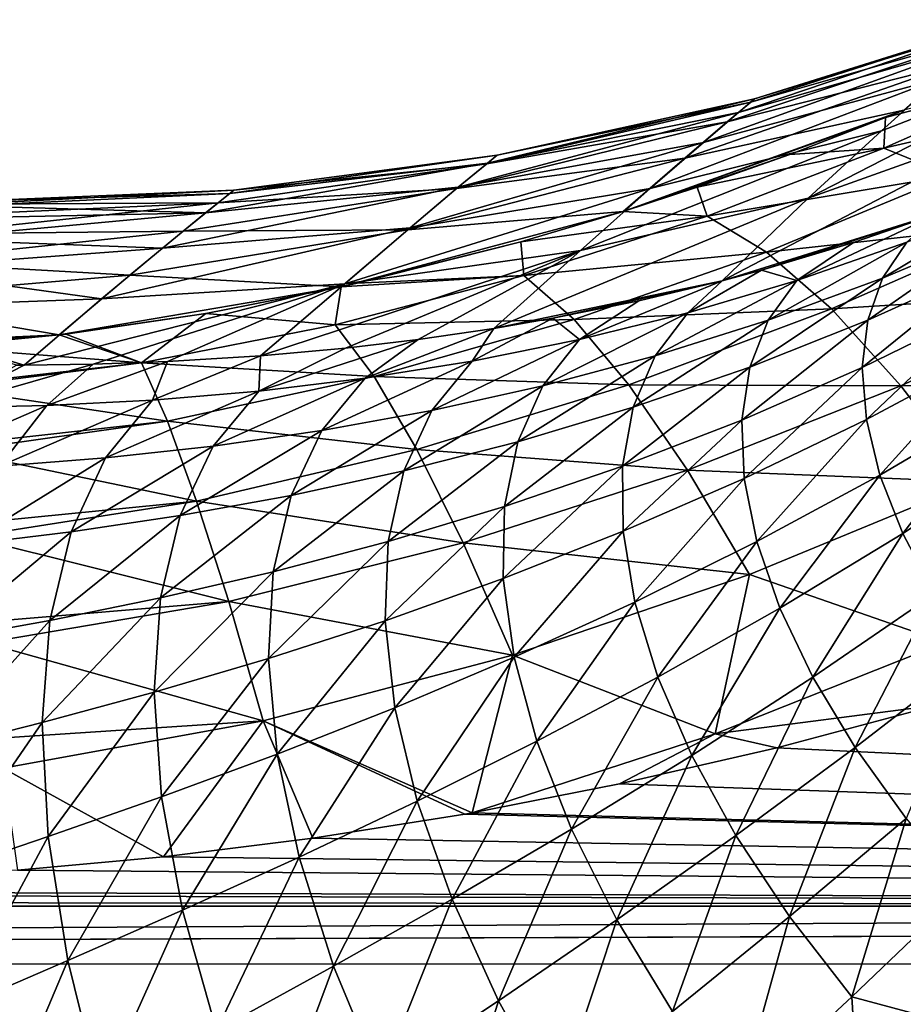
# Model space of a CAD drawing. Header units: metres. Extents: x -90 to 304, y -90 to 74.
# Tile 81 of 256: x -27 to -21, y 9 to 15. Entities that reach past the tile are written whole.
import ezdxf

# ---------------------------------------------------------------- set-up
doc = ezdxf.new("R2010")
doc.units = ezdxf.units.M
doc.layers.add('solid_21662050_350', color=7, linetype='CONTINUOUS')

msp = doc.modelspace()

# ---------------------------------------------------------------- linework, layer by layer
at = {"layer": 'solid_21662050_350'}
for points in [[(-22.10368, 14.58215, -3.893267), (-20.36393, 15.170824, -2.041019), (-20.512981, 15.041425, -5.028531)], [(-22.10368, 14.58215, -3.893267), (-21.998816, 14.670618, -0.915427), (-20.36393, 15.170824, -2.041019)], [(-22.023991, 14.649432, 2.066096), (-20.444643, 15.10089, 3.947795), (-20.340879, 15.190732, 0.955494)], [(-21.998816, 14.670618, -0.915427), (-22.023991, 14.649432, 2.066096), (-20.340879, 15.190732, 0.955494)], [(-21.998816, 14.670618, -0.915427), (-20.340879, 15.190732, 0.955494), (-20.36393, 15.170824, -2.041019)], [(-22.178322, 14.518833, 5.039399), (-20.671629, 14.902433, 6.923036), (-20.444643, 15.10089, 3.947795)], [(-22.023991, 14.649432, 2.066096), (-22.178322, 14.518833, 5.039399), (-20.444643, 15.10089, 3.947795)], [(-21.64731, 14.017529, -13.821866), (-19.594772, 15.071736, -11.37107), (-20.138901, 14.556712, -14.59802)], [(-21.64731, 14.017529, -13.821866), (-21.164909, 14.461692, -10.928515), (-19.594772, 15.071736, -11.37107)], [(-21.164909, 14.461692, -10.928515), (-20.782919, 14.804142, -7.994601), (-19.594772, 15.071736, -11.37107)], [(-22.334942, 14.385023, -6.855838), (-20.512981, 15.041425, -5.028531), (-20.782919, 14.804142, -7.994601)], [(-22.334942, 14.385023, -6.855838), (-22.10368, 14.58215, -3.893267), (-20.512981, 15.041425, -5.028531)], [(-22.456514, 14.280253, 7.993299), (-21.018515, 14.595809, 9.874826), (-20.671629, 14.902433, 6.923036)], [(-22.178322, 14.518833, 5.039399), (-22.456514, 14.280253, 7.993299), (-20.671629, 14.902433, 6.923036)], [(-21.149136, 14.346907, 11.396707), (-20.030729, 14.841761, 10.686296), (-21.138477, 14.547352, 9.950625)], [(-19.546968, 14.71771, 11.836387), (-20.030729, 14.841761, 10.686296), (-21.149136, 14.346907, 11.396707)], [(-20.030729, 14.841761, 10.686296), (-21.018515, 14.595809, 9.874826), (-21.138477, 14.547352, 9.950625)], [(-22.684862, 14.081306, -9.792835), (-20.782919, 14.804142, -7.994601), (-21.164909, 14.461692, -10.928515)], [(-22.684862, 14.081306, -9.792835), (-22.334942, 14.385023, -6.855838), (-20.782919, 14.804142, -7.994601)], [(-20.707521, 14.166548, 12.565841), (-19.546968, 14.71771, 11.836387), (-21.149136, 14.346907, 11.396707)], [(-23.758484, 14.244878, 3.009711), (-22.178322, 14.518833, 5.039399), (-22.023991, 14.649432, 2.066096)], [(-23.689852, 14.301175, 0.062441), (-23.758484, 14.244878, 3.009711), (-22.023991, 14.649432, 2.066096)], [(-23.752914, 14.24945, -2.885032), (-21.998816, 14.670618, -0.915427), (-22.10368, 14.58215, -3.893267)], [(-23.752914, 14.24945, -2.885032), (-23.689852, 14.301175, 0.062441), (-21.998816, 14.670618, -0.915427)], [(-23.689852, 14.301175, 0.062441), (-22.023991, 14.649432, 2.066096), (-21.998816, 14.670618, -0.915427)], [(-23.945501, 14.090189, -5.822652), (-22.10368, 14.58215, -3.893267), (-22.334942, 14.385023, -6.855838)], [(-23.945501, 14.090189, -5.822652), (-23.752914, 14.24945, -2.885032), (-22.10368, 14.58215, -3.893267)], [(-22.861799, 13.931468, 10.932346), (-21.138477, 14.547352, 9.950625), (-21.018515, 14.595809, 9.874826)], [(-22.456514, 14.280253, 7.993299), (-22.861799, 13.931468, 10.932346), (-21.018515, 14.595809, 9.874826)], [(-22.210863, 13.476347, -16.677616), (-20.138901, 14.556712, -14.59802), (-20.782009, 13.923226, -17.764582)], [(-22.210863, 13.476347, -16.677616), (-21.64731, 14.017529, -13.821866), (-20.138901, 14.556712, -14.59802)], [(-23.956451, 14.081084, 5.946743), (-22.456514, 14.280253, 7.993299), (-22.178322, 14.518833, 5.039399)], [(-23.758484, 14.244878, 3.009711), (-23.956451, 14.081084, 5.946743), (-22.178322, 14.518833, 5.039399)], [(-22.861799, 13.931468, 10.932346), (-21.766562, 14.305574, 10.331625), (-21.138477, 14.547352, 9.950625)], [(-21.149136, 14.346907, 11.396707), (-21.138477, 14.547352, 9.950625), (-21.766562, 14.305574, 10.331625)], [(-23.142435, 13.673827, -12.695896), (-21.164909, 14.461692, -10.928515), (-21.64731, 14.017529, -13.821866)], [(-23.142435, 13.673827, -12.695896), (-22.684862, 14.081306, -9.792835), (-21.164909, 14.461692, -10.928515)], [(-24.261164, 13.824815, -8.741192), (-22.334942, 14.385023, -6.855838), (-22.684862, 14.081306, -9.792835)], [(-24.261164, 13.824815, -8.741192), (-23.945501, 14.090189, -5.822652), (-22.334942, 14.385023, -6.855838)], [(-25.446711, 14.048554, -2.072511), (-23.689852, 14.301175, 0.062441), (-23.752914, 14.24945, -2.885032)], [(-25.446711, 14.048554, -2.072511), (-25.418459, 14.071095, 0.827316), (-23.689852, 14.301175, 0.062441)], [(-25.418459, 14.071095, 0.827316), (-23.758484, 14.244878, 3.009711), (-23.689852, 14.301175, 0.062441)], [(-22.861799, 13.931468, 10.932346), (-22.375933, 14.090002, 10.675909), (-21.766562, 14.305574, 10.331625)], [(-21.149136, 14.346907, 11.396707), (-21.766562, 14.305574, 10.331625), (-22.375933, 14.090002, 10.675909)], [(-22.310873, 13.900763, 12.046126), (-21.149136, 14.346907, 11.396707), (-22.375933, 14.090002, 10.675909)], [(-20.707521, 14.166548, 12.565841), (-21.149136, 14.346907, 11.396707), (-22.310873, 13.900763, 12.046126)], [(-25.605246, 13.921266, -4.966599), (-23.752914, 14.24945, -2.885032), (-23.945501, 14.090189, -5.822652)], [(-25.605246, 13.921266, -4.966599), (-25.446711, 14.048554, -2.072511), (-23.752914, 14.24945, -2.885032)], [(-25.521437, 13.988726, 3.72486), (-23.956451, 14.081084, 5.946743), (-23.758484, 14.244878, 3.009711)], [(-25.418459, 14.071095, 0.827316), (-25.521437, 13.988726, 3.72486), (-23.758484, 14.244878, 3.009711)], [(-24.277143, 13.811248, 8.864375), (-22.861799, 13.931468, 10.932346), (-22.456514, 14.280253, 7.993299)], [(-23.956451, 14.081084, 5.946743), (-24.277143, 13.811248, 8.864375), (-22.456514, 14.280253, 7.993299)], [(-21.920525, 13.664909, 13.233956), (-20.707521, 14.166548, 12.565841), (-22.310873, 13.900763, 12.046126)], [(-20.224731, 13.850723, 13.689048), (-20.707521, 14.166548, 12.565841), (-21.920525, 13.664909, 13.233956)], [(-27.187834, 13.968859, -2.231946), (-25.446711, 14.048554, -2.072511), (-25.605246, 13.921266, -4.966599)], [(-27.187834, 13.968859, -2.231946), (-27.14813, 13.999707, -0.216333), (-25.446711, 14.048554, -2.072511)], [(-27.173786, 13.979791, 1.798056), (-25.521437, 13.988726, 3.72486), (-25.418459, 14.071095, 0.827316)], [(-27.14813, 13.999707, -0.216333), (-27.173786, 13.979791, 1.798056), (-25.418459, 14.071095, 0.827316)], [(-27.14813, 13.999707, -0.216333), (-25.418459, 14.071095, 0.827316), (-25.446711, 14.048554, -2.072511)], [(-25.888866, 13.690088, -7.847384), (-23.945501, 14.090189, -5.822652), (-24.261164, 13.824815, -8.741192)], [(-25.888866, 13.690088, -7.847384), (-25.605246, 13.921266, -4.966599), (-23.945501, 14.090189, -5.822652)], [(-25.752235, 13.802016, 6.612287), (-24.277143, 13.811248, 8.864375), (-23.956451, 14.081084, 5.946743)], [(-25.521437, 13.988726, 3.72486), (-25.752235, 13.802016, 6.612287), (-23.956451, 14.081084, 5.946743)], [(-24.689875, 13.455449, -11.632909), (-22.684862, 14.081306, -9.792835), (-23.142435, 13.673827, -12.695896)], [(-24.689875, 13.455449, -11.632909), (-24.261164, 13.824815, -8.741192), (-22.684862, 14.081306, -9.792835)], [(-22.310873, 13.900763, 12.046126), (-22.375933, 14.090002, 10.675909), (-22.861799, 13.931468, 10.932346)], [(-27.423925, 13.783656, 5.879478), (-25.752235, 13.802016, 6.612287), (-25.521437, 13.988726, 3.72486)], [(-27.265198, 13.908513, 3.824862), (-27.423925, 13.783656, 5.879478), (-25.521437, 13.988726, 3.72486)], [(-27.293583, 13.886295, -4.263788), (-27.187834, 13.968859, -2.231946), (-25.605246, 13.921266, -4.966599)], [(-27.173786, 13.979791, 1.798056), (-27.265198, 13.908513, 3.824862), (-25.521437, 13.988726, 3.72486)], [(-23.711903, 13.163087, -15.545273), (-21.64731, 14.017529, -13.821866), (-22.210863, 13.476347, -16.677616)], [(-23.711903, 13.163087, -15.545273), (-23.142435, 13.673827, -12.695896), (-21.64731, 14.017529, -13.821866)], [(-21.15769, 13.492281, -18.765625), (-20.998981, 13.729147, -18.263048), (-20.268484, 14.025199, -18.726295)], [(-20.398756, 13.813473, -19.175028), (-21.15769, 13.492281, -18.765625), (-20.268484, 14.025199, -18.726295)], [(-27.467054, 13.749476, -6.32622), (-25.605246, 13.921266, -4.966599), (-25.888866, 13.690088, -7.847384)], [(-27.467054, 13.749476, -6.32622), (-27.293583, 13.886295, -4.263788), (-25.605246, 13.921266, -4.966599)], [(-24.714409, 13.436275, 11.759447), (-23.534351, 13.73157, 11.260615), (-22.861799, 13.931468, 10.932346)], [(-24.277143, 13.811248, 8.864375), (-24.714409, 13.436275, 11.759447), (-22.861799, 13.931468, 10.932346)], [(-22.310873, 13.900763, 12.046126), (-22.861799, 13.931468, 10.932346), (-23.534351, 13.73157, 11.260615)], [(-21.953688, 13.545409, -16.874313), (-22.210863, 13.476347, -16.677616), (-20.782009, 13.923226, -17.764582)], [(-21.953688, 13.545409, -16.874313), (-20.782009, 13.923226, -17.764582), (-21.349802, 13.726822, -17.335192)], [(-21.721928, 13.477425, -17.797821), (-21.349802, 13.726822, -17.335192), (-20.782009, 13.923226, -17.764582)], [(-20.998981, 13.729147, -18.263048), (-21.721928, 13.477425, -17.797821), (-20.782009, 13.923226, -17.764582)], [(-23.513779, 13.510775, 12.623664), (-22.310873, 13.900763, 12.046126), (-23.534351, 13.73157, 11.260615)], [(-21.920525, 13.664909, 13.233956), (-22.310873, 13.900763, 12.046126), (-23.513779, 13.510775, 12.623664)], [(-21.494053, 13.291831, 14.373199), (-20.224731, 13.850723, 13.689048), (-21.920525, 13.664909, 13.233956)], [(-19.707474, 13.403821, 14.750721), (-20.224731, 13.850723, 13.689048), (-21.494053, 13.291831, 14.373199)], [(-27.652714, 13.601135, 7.978677), (-26.103472, 13.51216, 9.482562), (-25.752235, 13.802016, 6.612287)], [(-27.423925, 13.783656, 5.879478), (-27.652714, 13.601135, 7.978677), (-25.752235, 13.802016, 6.612287)], [(-26.288681, 13.356438, -10.708311), (-24.261164, 13.824815, -8.741192), (-24.689875, 13.455449, -11.632909)], [(-26.288681, 13.356438, -10.708311), (-25.888866, 13.690088, -7.847384), (-24.261164, 13.824815, -8.741192)], [(-26.103472, 13.51216, 9.482562), (-24.714409, 13.436275, 11.759447), (-24.277143, 13.811248, 8.864375)], [(-25.752235, 13.802016, 6.612287), (-26.103472, 13.51216, 9.482562), (-24.277143, 13.811248, 8.864375)], [(-21.255741, 13.216373, -19.26376), (-21.15769, 13.492281, -18.765625), (-20.398756, 13.813473, -19.175028)], [(-20.474051, 13.568924, -19.619648), (-21.255741, 13.216373, -19.26376), (-20.398756, 13.813473, -19.175028)], [(-27.711109, 13.554054, -8.43519), (-27.467054, 13.749476, -6.32622), (-25.888866, 13.690088, -7.847384)], [(-24.714409, 13.436275, 11.759447), (-24.609621, 13.459604, 11.719213), (-23.534351, 13.73157, 11.260615)], [(-23.513779, 13.510775, 12.623664), (-23.534351, 13.73157, 11.260615), (-24.609621, 13.459604, 11.719213)], [(-21.721928, 13.477425, -17.797821), (-21.953688, 13.545409, -16.874313), (-21.349802, 13.726822, -17.335192)], [(-21.909039, 13.216633, -18.357512), (-21.721928, 13.477425, -17.797821), (-20.998981, 13.729147, -18.263048)], [(-21.15769, 13.492281, -18.765625), (-21.909039, 13.216633, -18.357512), (-20.998981, 13.729147, -18.263048)], [(-27.711109, 13.554054, -8.43519), (-25.888866, 13.690088, -7.847384), (-26.288681, 13.356438, -10.708311)], [(-25.244934, 12.983637, -14.467884), (-24.689875, 13.455449, -11.632909), (-23.142435, 13.673827, -12.695896)], [(-24.686792, 13.034022, -14.846304), (-25.244934, 12.983637, -14.467884), (-23.142435, 13.673827, -12.695896)], [(-24.686792, 13.034022, -14.846304), (-23.142435, 13.673827, -12.695896), (-24.208996, 13.090437, -15.184059)], [(-24.208996, 13.090437, -15.184059), (-23.142435, 13.673827, -12.695896), (-23.711903, 13.163087, -15.545273)], [(-23.185005, 13.221478, 13.829564), (-21.920525, 13.664909, 13.233956), (-23.513779, 13.510775, 12.623664)], [(-21.494053, 13.291831, 14.373199), (-21.920525, 13.664909, 13.233956), (-23.185005, 13.221478, 13.829564)], [(-27.652714, 13.601135, 7.978677), (-27.954584, 13.35561, 10.133471), (-26.103472, 13.51216, 9.482562)], [(-28.029417, 13.293897, -10.605559), (-27.711109, 13.554054, -8.43519), (-26.288681, 13.356438, -10.708311)], [(-22.438202, 13.265797, -17.33572), (-22.210863, 13.476347, -16.677616), (-21.953688, 13.545409, -16.874313)], [(-21.721928, 13.477425, -17.797821), (-22.438202, 13.265797, -17.33572), (-21.953688, 13.545409, -16.874313)], [(-21.291603, 12.905742, -19.74966), (-21.255741, 13.216373, -19.26376), (-20.474051, 13.568924, -19.619648)], [(-20.493189, 13.295378, -20.0532), (-21.291603, 12.905742, -19.74966), (-20.474051, 13.568924, -19.619648)], [(-27.954584, 13.35561, 10.133471), (-26.566017, 13.120415, 12.331583), (-26.103472, 13.51216, 9.482562)], [(-26.797195, 12.92234, -13.539909), (-26.288681, 13.356438, -10.708311), (-24.689875, 13.455449, -11.632909)], [(-26.34454, 12.929148, -13.788012), (-26.797195, 12.92234, -13.539909), (-24.689875, 13.455449, -11.632909)], [(-26.103472, 13.51216, 9.482562), (-26.566017, 13.120415, 12.331583), (-24.714409, 13.436275, 11.759447)], [(-26.34454, 12.929148, -13.788012), (-24.689875, 13.455449, -11.632909), (-25.855297, 12.946428, -14.078345)], [(-25.855297, 12.946428, -14.078345), (-24.689875, 13.455449, -11.632909), (-25.244934, 12.983637, -14.467884)], [(-24.754253, 13.185864, 13.116364), (-23.513779, 13.510775, 12.623664), (-24.714409, 13.436275, 11.759447)], [(-23.185005, 13.221478, 13.829564), (-23.513779, 13.510775, 12.623664), (-24.754253, 13.185864, 13.116364)], [(-23.513779, 13.510775, 12.623664), (-24.609621, 13.459604, 11.719213), (-24.714409, 13.436275, 11.759447)], [(-23.32514, 13.229836, -15.832589), (-23.711903, 13.163087, -15.545273), (-22.210863, 13.476347, -16.677616)], [(-23.32514, 13.229836, -15.832589), (-22.210863, 13.476347, -16.677616), (-22.759655, 13.344564, -16.258968)], [(-23.148703, 13.090547, -16.881552), (-22.759655, 13.344564, -16.258968), (-22.210863, 13.476347, -16.677616)], [(-22.438202, 13.265797, -17.33572), (-23.148703, 13.090547, -16.881552), (-22.210863, 13.476347, -16.677616)], [(-22.652956, 12.982409, -17.955776), (-22.438202, 13.265797, -17.33572), (-21.721928, 13.477425, -17.797821)], [(-21.909039, 13.216633, -18.357512), (-22.652956, 12.982409, -17.955776), (-21.721928, 13.477425, -17.797821)], [(-22.030102, 12.90977, -18.911999), (-21.909039, 13.216633, -18.357512), (-21.15769, 13.492281, -18.765625)], [(-21.255741, 13.216373, -19.26376), (-22.030102, 12.90977, -18.911999), (-21.15769, 13.492281, -18.765625)], [(-26.566017, 13.120415, 12.331583), (-25.604162, 13.261405, 12.067891), (-24.714409, 13.436275, 11.759447)], [(-24.754253, 13.185864, 13.116364), (-24.714409, 13.436275, 11.759447), (-25.604162, 13.261405, 12.067891)], [(-21.037386, 12.786711, 15.448024), (-19.707474, 13.403821, 14.750721), (-21.494053, 13.291831, 14.373199)], [(-19.162937, 12.832051, 15.736106), (-19.707474, 13.403821, 14.750721), (-21.037386, 12.786711, 15.448024)], [(-27.954584, 13.35561, 10.133471), (-28.332397, 13.040526, 12.352942), (-26.566017, 13.120415, 12.331583)], [(-28.029417, 13.293897, -10.605559), (-26.288681, 13.356438, -10.708311), (-26.797195, 12.92234, -13.539909)], [(-23.148703, 13.090547, -16.881552), (-23.32514, 13.229836, -15.832589), (-22.759655, 13.344564, -16.258968)], [(-28.029417, 13.293897, -10.605559), (-26.797195, 12.92234, -13.539909), (-26.848078, 12.922107, -13.513318)], [(-26.566017, 13.120415, 12.331583), (-26.524164, 13.12548, 12.321686), (-25.604162, 13.261405, 12.067891)], [(-26.026434, 12.936409, 13.509121), (-25.604162, 13.261405, 12.067891), (-26.524164, 13.12548, 12.321686)], [(-26.026434, 12.936409, 13.509121), (-24.754253, 13.185864, 13.116364), (-25.604162, 13.261405, 12.067891)], [(-23.389429, 12.785892, -17.565348), (-23.148703, 13.090547, -16.881552), (-22.438202, 13.265797, -17.33572)], [(-22.652956, 12.982409, -17.955776), (-23.389429, 12.785892, -17.565348), (-22.438202, 13.265797, -17.33572)], [(-22.825108, 12.793347, 14.98419), (-21.494053, 13.291831, 14.373199), (-23.185005, 13.221478, 13.829564)], [(-21.037386, 12.786711, 15.448024), (-21.494053, 13.291831, 14.373199), (-22.825108, 12.793347, 14.98419)], [(-21.264713, 12.565245, -20.215725), (-21.291603, 12.905742, -19.74966), (-20.493189, 13.295378, -20.0532)], [(-20.45587, 12.997114, -20.468901), (-21.264713, 12.565245, -20.215725), (-20.493189, 13.295378, -20.0532)], [(-24.498468, 12.846864, 14.339294), (-23.185005, 13.221478, 13.829564), (-24.754253, 13.185864, 13.116364)], [(-22.825108, 12.793347, 14.98419), (-23.185005, 13.221478, 13.829564), (-24.498468, 12.846864, 14.339294)], [(-23.854515, 12.948364, -16.439976), (-23.711903, 13.163087, -15.545273), (-23.32514, 13.229836, -15.832589)], [(-23.148703, 13.090547, -16.881552), (-23.854515, 12.948364, -16.439976), (-23.32514, 13.229836, -15.832589)], [(-22.79668, 12.645116, -18.569351), (-22.652956, 12.982409, -17.955776), (-21.909039, 13.216633, -18.357512)], [(-22.030102, 12.90977, -18.911999), (-22.79668, 12.645116, -18.569351), (-21.909039, 13.216633, -18.357512)], [(-22.083221, 12.561636, -19.452608), (-22.030102, 12.90977, -18.911999), (-21.255741, 13.216373, -19.26376)], [(-21.291603, 12.905742, -19.74966), (-22.083221, 12.561636, -19.452608), (-21.255741, 13.216373, -19.26376)], [(-24.498468, 12.846864, 14.339294), (-24.754253, 13.185864, 13.116364), (-26.026434, 12.936409, 13.509121)], [(-24.556732, 12.836383, -16.01543), (-24.208996, 13.090437, -15.184059), (-23.711903, 13.163087, -15.545273)], [(-23.854515, 12.948364, -16.439976), (-24.556732, 12.836383, -16.01543), (-23.711903, 13.163087, -15.545273)], [(-27.854719, 13.03551, 12.422772), (-26.566017, 13.120415, 12.331583), (-28.332397, 13.040526, 12.352942)], [(-27.854719, 13.03551, 12.422772), (-27.377504, 13.042007, 12.494335), (-26.566017, 13.120415, 12.331583)], [(-26.026434, 12.936409, 13.509121), (-26.566017, 13.120415, 12.331583), (-27.377504, 13.042007, 12.494335)], [(-26.026434, 12.936409, 13.509121), (-26.524164, 13.12548, 12.321686), (-26.566017, 13.120415, 12.331583)], [(-25.256126, 12.752061, -15.612912), (-24.686792, 13.034022, -14.846304), (-24.208996, 13.090437, -15.184059)], [(-24.556732, 12.836383, -16.01543), (-25.256126, 12.752061, -15.612912), (-24.208996, 13.090437, -15.184059)], [(-24.118652, 12.623679, -17.190903), (-23.854515, 12.948364, -16.439976), (-23.148703, 13.090547, -16.881552)], [(-23.389429, 12.785892, -17.565348), (-24.118652, 12.623679, -17.190903), (-23.148703, 13.090547, -16.881552)], [(-27.324202, 12.78889, 13.728466), (-26.026434, 12.936409, 13.509121), (-27.377504, 13.042007, 12.494335)], [(-25.256126, 12.752061, -15.612912), (-25.244934, 12.983637, -14.467884), (-24.686792, 13.034022, -14.846304)], [(-27.324202, 12.78889, 13.728466), (-27.321323, 12.773679, 13.785439), (-26.026434, 12.936409, 13.509121)], [(-25.855782, 12.553679, 14.747453), (-26.026434, 12.936409, 13.509121), (-27.321323, 12.773679, 13.785439)], [(-26.648956, 12.656845, -14.898377), (-26.34454, 12.929148, -13.788012), (-25.855297, 12.946428, -14.078345)], [(-25.95336, 12.692993, -15.238299), (-26.648956, 12.656845, -14.898377), (-25.855297, 12.946428, -14.078345)], [(-25.855782, 12.553679, 14.747453), (-24.498468, 12.846864, 14.339294), (-26.026434, 12.936409, 13.509121)], [(-25.95336, 12.692993, -15.238299), (-25.855297, 12.946428, -14.078345), (-25.244934, 12.983637, -14.467884)], [(-25.256126, 12.752061, -15.612912), (-25.95336, 12.692993, -15.238299), (-25.244934, 12.983637, -14.467884)], [(-24.840857, 12.492702, -16.836712), (-24.556732, 12.836383, -16.01543), (-23.854515, 12.948364, -16.439976)], [(-24.118652, 12.623679, -17.190903), (-24.840857, 12.492702, -16.836712), (-23.854515, 12.948364, -16.439976)], [(-23.554718, 12.418692, -18.240763), (-23.389429, 12.785892, -17.565348), (-22.652956, 12.982409, -17.955776)], [(-22.79668, 12.645116, -18.569351), (-23.554718, 12.418692, -18.240763), (-22.652956, 12.982409, -17.955776)], [(-21.175491, 12.200209, -20.654663), (-21.264713, 12.565245, -20.215725), (-20.45587, 12.997114, -20.468901)], [(-20.36268, 12.6788, -20.860245), (-21.175491, 12.200209, -20.654663), (-20.45587, 12.997114, -20.468901)], [(-27.343195, 12.641295, -14.600855), (-26.797195, 12.92234, -13.539909), (-26.34454, 12.929148, -13.788012)], [(-26.648956, 12.656845, -14.898377), (-27.343195, 12.641295, -14.600855), (-26.34454, 12.929148, -13.788012)], [(-27.343195, 12.641295, -14.600855), (-26.848078, 12.922107, -13.513318), (-26.797195, 12.92234, -13.539909)], [(-22.86713, 12.259196, -19.166845), (-22.79668, 12.645116, -18.569351), (-22.030102, 12.90977, -18.911999)], [(-22.083221, 12.561636, -19.452608), (-22.86713, 12.259196, -19.166845), (-22.030102, 12.90977, -18.911999)], [(-22.067566, 12.177677, -19.970881), (-22.083221, 12.561636, -19.452608), (-21.291603, 12.905742, -19.74966)], [(-21.264713, 12.565245, -20.215725), (-22.067566, 12.177677, -19.970881), (-21.291603, 12.905742, -19.74966)], [(-24.21649, 12.367518, 15.508321), (-24.498468, 12.846864, 14.339294), (-25.855782, 12.553679, 14.747453)], [(-25.555626, 12.390099, -16.507729), (-25.256126, 12.752061, -15.612912), (-24.556732, 12.836383, -16.01543)], [(-24.840857, 12.492702, -16.836712), (-25.555626, 12.390099, -16.507729), (-24.556732, 12.836383, -16.01543)], [(-24.21649, 12.367518, 15.508321), (-22.825108, 12.793347, 14.98419), (-24.498468, 12.846864, 14.339294)], [(-20.556868, 12.156569, 16.443495), (-19.162937, 12.832051, 15.736106), (-21.037386, 12.786711, 15.448024)], [(-27.255251, 12.399659, 14.925891), (-25.855782, 12.553679, 14.747453), (-27.321323, 12.773679, 13.785439)], [(-26.262177, 12.313005, -16.209652), (-25.95336, 12.692993, -15.238299), (-25.256126, 12.752061, -15.612912)], [(-25.555626, 12.390099, -16.507729), (-26.262177, 12.313005, -16.209652), (-25.256126, 12.752061, -15.612912)], [(-24.303688, 12.226992, -17.93082), (-24.118652, 12.623679, -17.190903), (-23.389429, 12.785892, -17.565348)], [(-23.554718, 12.418692, -18.240763), (-24.303688, 12.226992, -17.93082), (-23.389429, 12.785892, -17.565348)], [(-22.439087, 12.232336, 16.071495), (-22.825108, 12.793347, 14.98419), (-24.21649, 12.367518, 15.508321)], [(-22.439087, 12.232336, 16.071495), (-21.037386, 12.786711, 15.448024), (-22.825108, 12.793347, 14.98419)], [(-20.556868, 12.156569, 16.443495), (-21.037386, 12.786711, 15.448024), (-22.439087, 12.232336, 16.071495)], [(-26.959408, 12.258512, -15.948673), (-26.648956, 12.656845, -14.898377), (-25.95336, 12.692993, -15.238299)], [(-26.262177, 12.313005, -16.209652), (-26.959408, 12.258512, -15.948673), (-25.95336, 12.692993, -15.238299)], [(-21.025335, 11.816344, -21.059605), (-21.175491, 12.200209, -20.654663), (-20.36268, 12.6788, -20.860245)], [(-20.215076, 12.345412, -21.221115), (-21.025335, 11.816344, -21.059605), (-20.36268, 12.6788, -20.860245)], [(-27.645853, 12.223644, -15.731219), (-27.343195, 12.641295, -14.600855), (-26.648956, 12.656845, -14.898377)], [(-26.959408, 12.258512, -15.948673), (-27.645853, 12.223644, -15.731219), (-26.648956, 12.656845, -14.898377)], [(-25.04319, 12.066775, -17.643553), (-24.840857, 12.492702, -16.836712), (-24.118652, 12.623679, -17.190903)], [(-24.303688, 12.226992, -17.93082), (-25.04319, 12.066775, -17.643553), (-24.118652, 12.623679, -17.190903)], [(-23.641983, 11.994686, -18.897228), (-23.554718, 12.418692, -18.240763), (-22.79668, 12.645116, -18.569351)], [(-22.86713, 12.259196, -19.166845), (-23.641983, 11.994686, -18.897228), (-22.79668, 12.645116, -18.569351)], [(-27.255251, 12.399659, 14.925891), (-27.247931, 12.355928, 15.03678), (-25.855782, 12.553679, 14.747453)], [(-25.663828, 12.029111, 15.929422), (-25.855782, 12.553679, 14.747453), (-27.247931, 12.355928, 15.03678)], [(-25.663828, 12.029111, 15.929422), (-24.21649, 12.367518, 15.508321), (-25.855782, 12.553679, 14.747453)], [(-22.863203, 11.830687, -19.738913), (-22.86713, 12.259196, -19.166845), (-22.083221, 12.561636, -19.452608)], [(-22.067566, 12.177677, -19.970881), (-22.863203, 11.830687, -19.738913), (-22.083221, 12.561636, -19.452608)], [(-21.983379, 11.763901, -20.458712), (-22.067566, 12.177677, -19.970881), (-21.264713, 12.565245, -20.215725)], [(-21.175491, 12.200209, -20.654663), (-21.983379, 11.763901, -20.458712), (-21.264713, 12.565245, -20.215725)], [(-25.7719, 11.934868, -17.383747), (-25.555626, 12.390099, -16.507729), (-24.840857, 12.492702, -16.836712)], [(-25.04319, 12.066775, -17.643553), (-25.7719, 11.934868, -17.383747), (-24.840857, 12.492702, -16.836712)], [(-24.406731, 11.764508, -18.648155), (-24.303688, 12.226992, -17.93082), (-23.554718, 12.418692, -18.240763)], [(-23.641983, 11.994686, -18.897228), (-24.406731, 11.764508, -18.648155), (-23.554718, 12.418692, -18.240763)], [(-27.17127, 11.879261, 16.071409), (-25.663828, 12.029111, 15.929422), (-27.247931, 12.355928, 15.03678)], [(-26.487974, 11.827984, -17.156782), (-26.262177, 12.313005, -16.209652), (-25.555626, 12.390099, -16.507729)], [(-25.7719, 11.934868, -17.383747), (-26.487974, 11.827984, -17.156782), (-25.555626, 12.390099, -16.507729)], [(-23.912237, 11.754491, 16.607199), (-24.21649, 12.367518, 15.508321), (-25.663828, 12.029111, 15.929422)], [(-23.912237, 11.754491, 16.607199), (-22.439087, 12.232336, 16.071495), (-24.21649, 12.367518, 15.508321)], [(-27.189205, 11.742737, -16.968155), (-26.959408, 12.258512, -15.948673), (-26.262177, 12.313005, -16.209652)], [(-26.487974, 11.827984, -17.156782), (-27.189205, 11.742737, -16.968155), (-26.262177, 12.313005, -16.209652)], [(-20.816591, 11.419658, -21.424219), (-21.025335, 11.816344, -21.059605), (-20.215076, 12.345412, -21.221115)], [(-25.160566, 11.565267, -18.423332), (-25.04319, 12.066775, -17.643553), (-24.303688, 12.226992, -17.93082)], [(-24.406731, 11.764508, -18.648155), (-25.160566, 11.565267, -18.423332), (-24.303688, 12.226992, -17.93082)], [(-22.032303, 11.546236, 17.076372), (-22.439087, 12.232336, 16.071495), (-23.912237, 11.754491, 16.607199)], [(-23.64986, 11.520512, -19.524473), (-23.641983, 11.994686, -18.897228), (-22.86713, 12.259196, -19.166845)], [(-22.863203, 11.830687, -19.738913), (-23.64986, 11.520512, -19.524473), (-22.86713, 12.259196, -19.166845)], [(-22.032303, 11.546236, 17.076372), (-20.556868, 12.156569, 16.443495), (-22.439087, 12.232336, 16.071495)], [(-22.78496, 11.366291, -20.276604), (-22.863203, 11.830687, -19.738913), (-22.067566, 12.177677, -19.970881)], [(-21.983379, 11.763901, -20.458712), (-22.78496, 11.366291, -20.276604), (-22.067566, 12.177677, -19.970881)], [(-21.831982, 11.326779, -20.908466), (-21.983379, 11.763901, -20.458712), (-21.175491, 12.200209, -20.654663)], [(-21.025335, 11.816344, -21.059605), (-21.831982, 11.326779, -20.908466), (-21.175491, 12.200209, -20.654663)], [(-20.747324, 11.100739, 17.644066), (-20.556868, 12.156569, 16.443495), (-22.032303, 11.546236, 17.076372)], [(-27.17127, 11.879261, 16.071409), (-27.158136, 11.794775, 16.229593), (-25.663828, 12.029111, 15.929422)], [(-25.453241, 11.369991, 17.038603), (-25.663828, 12.029111, 15.929422), (-27.158136, 11.794775, 16.229593)], [(-25.901564, 11.393492, -18.227259), (-25.7719, 11.934868, -17.383747), (-25.04319, 12.066775, -17.643553)], [(-25.160566, 11.565267, -18.423332), (-25.901564, 11.393492, -18.227259), (-25.04319, 12.066775, -17.643553)], [(-25.453241, 11.369991, 17.038603), (-23.912237, 11.754491, 16.607199), (-25.663828, 12.029111, 15.929422)], [(-24.426168, 11.243464, -19.331684), (-24.406731, 11.764508, -18.648155), (-23.641983, 11.994686, -18.897228)], [(-23.64986, 11.520512, -19.524473), (-24.426168, 11.243464, -19.331684), (-23.641983, 11.994686, -18.897228)], [(-26.627218, 11.245516, -18.064871), (-26.487974, 11.827984, -17.156782), (-25.7719, 11.934868, -17.383747)], [(-25.901564, 11.393492, -18.227259), (-26.627218, 11.245516, -18.064871), (-25.7719, 11.934868, -17.383747)], [(-27.334751, 11.11759, -17.940872), (-27.189205, 11.742737, -16.968155), (-26.487974, 11.827984, -17.156782)], [(-26.627218, 11.245516, -18.064871), (-27.334751, 11.11759, -17.940872), (-26.487974, 11.827984, -17.156782)], [(-27.073324, 11.234282, 17.150522), (-25.453241, 11.369991, 17.038603), (-27.158136, 11.794775, 16.229593)], [(-23.578224, 11.003585, -20.112688), (-23.64986, 11.520512, -19.524473), (-22.863203, 11.830687, -19.738913)], [(-22.78496, 11.366291, -20.276604), (-23.578224, 11.003585, -20.112688), (-22.863203, 11.830687, -19.738913)], [(-21.615738, 10.873151, -21.31311), (-21.831982, 11.326779, -20.908466), (-21.025335, 11.816344, -21.059605)], [(-20.816591, 11.419658, -21.424219), (-21.615738, 10.873151, -21.31311), (-21.025335, 11.816344, -21.059605)], [(-23.589937, 11.016297, 17.620659), (-23.912237, 11.754491, 16.607199), (-25.453241, 11.369991, 17.038603)], [(-25.191149, 10.996021, -19.163851), (-25.160566, 11.565267, -18.423332), (-24.406731, 11.764508, -18.648155)], [(-24.426168, 11.243464, -19.331684), (-25.191149, 10.996021, -19.163851), (-24.406731, 11.764508, -18.648155)], [(-23.589937, 11.016297, 17.620659), (-22.032303, 11.546236, 17.076372), (-23.912237, 11.754491, 16.607199)], [(-22.633623, 10.873274, -20.771507), (-22.78496, 11.366291, -20.276604), (-21.983379, 11.763901, -20.458712)], [(-21.831982, 11.326779, -20.908466), (-22.633623, 10.873274, -20.771507), (-21.983379, 11.763901, -20.458712)], [(-25.942587, 10.774439, -19.025072), (-25.901564, 11.393492, -18.227259), (-25.160566, 11.565267, -18.423332)], [(-25.191149, 10.996021, -19.163851), (-25.942587, 10.774439, -19.025072), (-25.160566, 11.565267, -18.423332)], [(-24.361696, 10.672009, -19.970715), (-24.426168, 11.243464, -19.331684), (-23.64986, 11.520512, -19.524473)], [(-23.578224, 11.003585, -20.112688), (-24.361696, 10.672009, -19.970715), (-23.64986, 11.520512, -19.524473)], [(-22.258499, 10.50025, 18.216949), (-22.032303, 11.546236, 17.076372), (-23.589937, 11.016297, 17.620659)], [(-22.258499, 10.50025, 18.216949), (-20.747324, 11.100739, 17.644066), (-22.032303, 11.546236, 17.076372)], [(-26.677734, 10.574713, -18.919714), (-26.627218, 11.245516, -18.064871), (-25.901564, 11.393492, -18.227259)], [(-25.942587, 10.774439, -19.025072), (-26.677734, 10.574713, -18.919714), (-25.901564, 11.393492, -18.227259)], [(-21.338036, 10.410113, -21.666313), (-21.615738, 10.873151, -21.31311), (-20.816591, 11.419658, -21.424219)], [(-20.552528, 11.016354, -21.742802), (-21.338036, 10.410113, -21.666313), (-20.816591, 11.419658, -21.424219)], [(-27.073324, 11.234282, 17.150522), (-27.053194, 11.098017, 17.347303), (-25.453241, 11.369991, 17.038603)], [(-25.226946, 10.585481, 18.059586), (-25.453241, 11.369991, 17.038603), (-27.053194, 11.098017, 17.347303)], [(-25.226946, 10.585481, 18.059586), (-23.589937, 11.016297, 17.620659), (-25.453241, 11.369991, 17.038603)], [(-23.428198, 10.451992, -20.65267), (-23.578224, 11.003585, -20.112688), (-22.78496, 11.366291, -20.276604)], [(-22.633623, 10.873274, -20.771507), (-23.428198, 10.451992, -20.65267), (-22.78496, 11.366291, -20.276604)], [(-22.411564, 10.359348, -21.215879), (-22.633623, 10.873274, -20.771507), (-21.831982, 11.326779, -20.908466)], [(-21.615738, 10.873151, -21.31311), (-22.411564, 10.359348, -21.215879), (-21.831982, 11.326779, -20.908466)], [(-27.393772, 10.392851, -18.851608), (-27.334751, 11.11759, -17.940872), (-26.627218, 11.245516, -18.064871)], [(-26.677734, 10.574713, -18.919714), (-27.393772, 10.392851, -18.851608), (-26.627218, 11.245516, -18.064871)], [(-25.13446, 10.367945, -19.853525), (-25.191149, 10.996021, -19.163851), (-24.426168, 11.243464, -19.331684)], [(-24.361696, 10.672009, -19.970715), (-25.13446, 10.367945, -19.853525), (-24.426168, 11.243464, -19.331684)], [(-26.962654, 10.472883, 18.149574), (-25.226946, 10.585481, 18.059586), (-27.053194, 11.098017, 17.347303)], [(-22.258499, 10.50025, 18.216949), (-20.801994, 10.688018, 18.045708), (-20.747324, 11.100739, 17.644066)], [(-25.894331, 10.087394, -19.764704), (-25.942587, 10.774439, -19.025072), (-25.191149, 10.996021, -19.163851)], [(-25.13446, 10.367945, -19.853525), (-25.894331, 10.087394, -19.764704), (-25.191149, 10.996021, -19.163851)], [(-25.226946, 10.585481, 18.059586), (-23.853695, 9.982741, 18.703388), (-23.589937, 11.016297, 17.620659)], [(-24.214321, 10.059085, -20.55525), (-24.361696, 10.672009, -19.970715), (-23.578224, 11.003585, -20.112688)], [(-23.428198, 10.451992, -20.65267), (-24.214321, 10.059085, -20.55525), (-23.578224, 11.003585, -20.112688)], [(-22.258499, 10.50025, 18.216949), (-23.589937, 11.016297, 17.620659), (-23.853695, 9.982741, 18.703388)], [(-21.003214, 9.944908, -21.962551), (-21.338036, 10.410113, -21.666313), (-20.552528, 11.016354, -21.742802)], [(-23.202127, 9.874364, -21.135971), (-23.428198, 10.451992, -20.65267), (-22.633623, 10.873274, -20.771507)], [(-22.411564, 10.359348, -21.215879), (-23.202127, 9.874364, -21.135971), (-22.633623, 10.873274, -20.771507)], [(-22.122252, 9.832554, -21.60277), (-22.411564, 10.359348, -21.215879), (-21.615738, 10.873151, -21.31311)], [(-21.338036, 10.410113, -21.666313), (-22.122252, 9.832554, -21.60277), (-21.615738, 10.873151, -21.31311)], [(-26.638727, 9.826069, -19.707937), (-26.677734, 10.574713, -18.919714), (-25.942587, 10.774439, -19.025072)], [(-25.894331, 10.087394, -19.764704), (-26.638727, 9.826069, -19.707937), (-25.942587, 10.774439, -19.025072)], [(-24.991388, 9.690864, -20.481565), (-25.13446, 10.367945, -19.853525), (-24.361696, 10.672009, -19.970715)], [(-24.214321, 10.059085, -20.55525), (-24.991388, 9.690864, -20.481565), (-24.361696, 10.672009, -19.970715)], [(-22.258499, 10.50025, 18.216949), (-21.85277, 10.408975, 18.30592), (-20.801994, 10.688018, 18.045708)], [(-20.801994, 10.688018, 18.045708), (-21.85277, 10.408975, 18.30592), (0.000393, 9.368428, 19.276245)], [(-27.365341, 9.579857, -19.686115), (-27.393772, 10.392851, -18.851608), (-26.677734, 10.574713, -18.919714)], [(-26.638727, 9.826069, -19.707937), (-27.365341, 9.579857, -19.686115), (-26.677734, 10.574713, -18.919714)], [(-26.962654, 10.472883, 18.149574), (-26.934559, 10.275336, 18.374376), (-25.226946, 10.585481, 18.059586)], [(-26.934559, 10.275336, 18.374376), (-25.881199, 9.692049, 18.974463), (-25.226946, 10.585481, 18.059586)], [(-25.226946, 10.585481, 18.059586), (-25.881199, 9.692049, 18.974463), (-24.900663, 9.814789, 18.860006)], [(-25.226946, 10.585481, 18.059586), (-24.900663, 9.814789, 18.860006), (-23.902687, 9.974038, 18.711504)], [(-25.226946, 10.585481, 18.059586), (-23.902687, 9.974038, 18.711504), (-23.853695, 9.982741, 18.703388)], [(-22.258499, 10.50025, 18.216949), (-23.853695, 9.982741, 18.703388), (-22.88665, 10.171536, 18.527334)], [(-22.258499, 10.50025, 18.216949), (-22.88665, 10.171536, 18.527334), (-21.85277, 10.408975, 18.30592)], [(-23.986351, 9.414279, -21.076147), (-24.214321, 10.059085, -20.55525), (-23.428198, 10.451992, -20.65267)], [(-23.202127, 9.874364, -21.135971), (-23.986351, 9.414279, -21.076147), (-23.428198, 10.451992, -20.65267)], [(-25.757547, 9.343104, -20.434584), (-25.894331, 10.087394, -19.764704), (-25.13446, 10.367945, -19.853525)], [(-24.991388, 9.690864, -20.481565), (-25.757547, 9.343104, -20.434584), (-25.13446, 10.367945, -19.853525)], [(-22.903549, 9.279736, -21.555029), (-23.202127, 9.874364, -21.135971), (-22.411564, 10.359348, -21.215879)], [(-22.122252, 9.832554, -21.60277), (-22.903549, 9.279736, -21.555029), (-22.411564, 10.359348, -21.215879)], [(-21.85277, 10.408975, 18.30592), (-22.88665, 10.171536, 18.527334), (0.000393, 9.368428, 19.276245)], [(-21.770216, 9.301132, -21.926125), (-22.122252, 9.832554, -21.60277), (-21.338036, 10.410113, -21.666313)], [(-21.003214, 9.944908, -21.962551), (-21.770216, 9.301132, -21.926125), (-21.338036, 10.410113, -21.666313)], [(-26.934559, 10.275336, 18.374376), (-26.840694, 9.604694, 19.055922), (-25.881199, 9.692049, 18.974463)], [(-22.88665, 10.171536, 18.527334), (-23.853695, 9.982741, 18.703388), (0.000393, 9.368428, 19.276245)], [(-26.510811, 9.011296, -20.41721), (-26.638727, 9.826069, -19.707937), (-25.894331, 10.087394, -19.764704)], [(-25.757547, 9.343104, -20.434584), (-26.510811, 9.011296, -20.41721), (-25.894331, 10.087394, -19.764704)], [(-24.76417, 8.975368, -21.038145), (-24.991388, 9.690864, -20.481565), (-24.214321, 10.059085, -20.55525)], [(-23.986351, 9.414279, -21.076147), (-24.76417, 8.975368, -21.038145), (-24.214321, 10.059085, -20.55525)], [(-23.902687, 9.974038, 18.711504), (-24.900663, 9.814789, 18.860006), (0.000393, 9.368428, 19.276245)], [(-23.853695, 9.982741, 18.703388), (-23.902687, 9.974038, 18.711504), (0.000393, 9.368428, 19.276245)], [(-21.360962, 8.773396, -22.180885), (-21.770216, 9.301132, -21.926125), (-21.003214, 9.944908, -21.962551)], [(-20.616514, 9.484816, -22.197187), (-21.360962, 8.773396, -22.180885), (-21.003214, 9.944908, -21.962551)], [(-23.681353, 8.747679, -21.525253), (-23.986351, 9.414279, -21.076147), (-23.202127, 9.874364, -21.135971)], [(-22.903549, 9.279736, -21.555029), (-23.681353, 8.747679, -21.525253), (-23.202127, 9.874364, -21.135971)], [(-22.537134, 8.677409, -21.90329), (-22.903549, 9.279736, -21.555029), (-22.122252, 9.832554, -21.60277)], [(-21.770216, 9.301132, -21.926125), (-22.537134, 8.677409, -21.90329), (-22.122252, 9.832554, -21.60277)], [(-27.249905, 8.691327, -20.431339), (-27.365341, 9.579857, -19.686115), (-26.638727, 9.826069, -19.707937)], [(-26.510811, 9.011296, -20.41721), (-27.249905, 8.691327, -20.431339), (-26.638727, 9.826069, -19.707937)], [(-24.900663, 9.814789, 18.860006), (-25.881199, 9.692049, 18.974463), (0.000393, 9.368428, 19.276245)], [(-25.881199, 9.692049, 18.974463), (-26.840694, 9.604694, 19.055922), (0.000393, 9.368428, 19.276245)], [(-25.53438, 8.553215, -21.024231), (-25.757547, 9.343104, -20.434584), (-24.991388, 9.690864, -20.481565)], [(-24.76417, 8.975368, -21.038145), (-25.53438, 8.553215, -21.024231), (-24.991388, 9.690864, -20.481565)], [(-26.840694, 9.604694, 19.055922), (-29.546673, 9.464082, 19.187046), (0.000393, 9.368428, 19.276245)], [(-30.171841, 9.44326, 19.206463), (-32.124557, 9.396065, 19.250473), (0.000393, 9.368428, 19.276245)], [(-29.546673, 9.464082, 19.187046), (-30.171841, 9.44326, 19.206463), (0.000393, 9.368428, 19.276245)], [(-20.609711, 8.571907, -22.363644), (-21.360962, 8.773396, -22.180885), (-20.616514, 9.484816, -22.197187)], [(-32.124557, 9.396065, 19.250473), (-35.099857, 9.368428, 19.276245), (0.000393, 9.368428, 19.276245)], [(-24.45636, 8.232653, -21.514561), (-24.76417, 8.975368, -21.038145), (-23.986351, 9.414279, -21.076147)], [(-23.681353, 8.747679, -21.525253), (-24.45636, 8.232653, -21.514561), (-23.986351, 9.414279, -21.076147)], [(-71.5, 8.992538, 19.612284), (35.100643, 9.368428, 19.276245), (0.000393, 9.368428, 19.276245)], [(71.5, 8.981783, 19.621489), (35.100643, 9.368428, 19.276245), (-71.5, 8.992538, 19.612284)], [(0.000393, 9.368428, 19.276245), (-35.099857, 9.368428, 19.276245), (-71.5, 8.992538, 19.612284)], [(-26.295984, 8.143141, -21.036436), (-26.510811, 9.011296, -20.41721), (-25.757547, 9.343104, -20.434584)], [(-25.53438, 8.553215, -21.024231), (-26.295984, 8.143141, -21.036436), (-25.757547, 9.343104, -20.434584)], [(-23.304094, 8.069713, -21.895546), (-23.681353, 8.747679, -21.525253), (-22.903549, 9.279736, -21.555029)], [(-22.537134, 8.677409, -21.90329), (-23.304094, 8.069713, -21.895546), (-22.903549, 9.279736, -21.555029)], [(-22.108616, 8.076809, -22.175304), (-22.537134, 8.677409, -21.90329), (-21.770216, 9.301132, -21.926125)], [(-21.360962, 8.773396, -22.180885), (-22.108616, 8.076809, -22.175304), (-21.770216, 9.301132, -21.926125)], [(71.5, 8.981783, 19.621489), (-71.5, 8.992538, 19.612284), (-71.5, 7.864506, 20.468792)], [(-27.049269, 7.74116, -21.075623), (-27.249905, 8.691327, -20.431339), (-26.510811, 9.011296, -20.41721)], [(-26.295984, 8.143141, -21.036436), (-27.049269, 7.74116, -21.075623), (-26.510811, 9.011296, -20.41721)], [(71.5, 7.85274, 20.476667), (71.5, 8.981783, 19.621489), (-71.5, 7.864506, 20.468792)], [(-25.228317, 7.730082, -21.524424), (-25.53438, 8.553215, -21.024231), (-24.76417, 8.975368, -21.038145)], [(-24.45636, 8.232653, -21.514561), (-25.228317, 7.730082, -21.524424), (-24.76417, 8.975368, -21.038145)], [(-24.072773, 7.474336, -21.903355), (-24.45636, 8.232653, -21.514561), (-23.681353, 8.747679, -21.525253)], [(-23.304094, 8.069713, -21.895546), (-24.072773, 7.474336, -21.903355), (-23.681353, 8.747679, -21.525253)], [(-21.30402, 7.826837, -22.364227), (-22.108616, 8.076809, -22.175304), (-21.360962, 8.773396, -22.180885)], [(-20.609711, 8.571907, -22.363644), (-21.30402, 7.826837, -22.364227), (-21.360962, 8.773396, -22.180885)]]:
    msp.add_3dface(points, dxfattribs=at)

doc.saveas('drawing.dxf')
